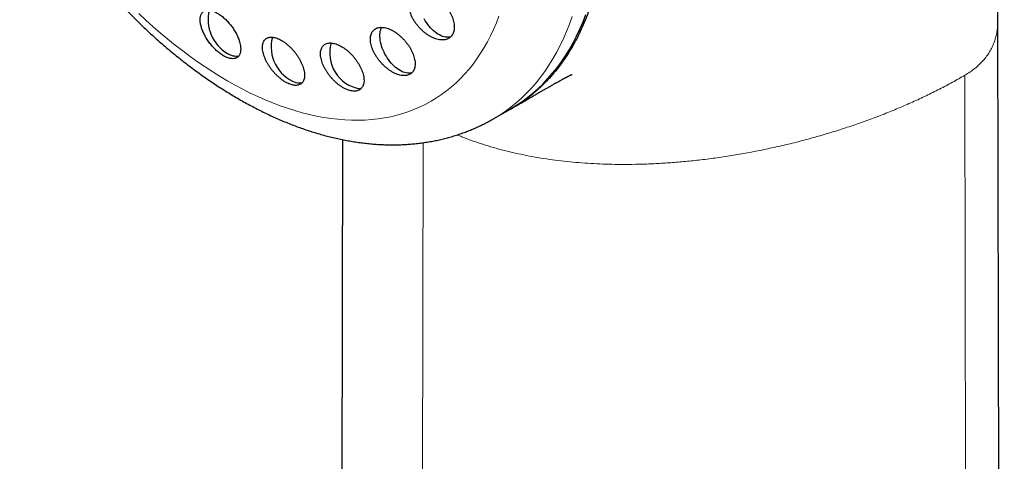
# Model space of a CAD drawing. Header units: millimetres. Extents: x 8 to 817, y 12 to 837.
# Tile 26 of 70: x 751 to 786, y 353 to 369. Entities that reach past the tile are written whole.
import ezdxf

# ---------------------------------------------------------------- set-up
doc = ezdxf.new("R2010")
doc.units = ezdxf.units.MM

msp = doc.modelspace()

# ---------------------------------------------------------------- linework, layer by layer
at = {"color": 7, "linetype": 'Continuous', "lineweight": 30}
for p, q in [((786.203, 260.301), (785.971, 368.824)), ((768.189, 365.401), (768.773, 365.739)), ((762.851, 364.66), (762.735, 310.092))]:
    msp.add_line(p, q, dxfattribs=at)
at = {"color": 252, "linetype": 'Continuous', "lineweight": 0}
for p, q in [((784.979, 258.137), (784.813, 366.936)), ((765.604, 308.185), (765.69, 364.552))]:
    msp.add_line(p, q, dxfattribs=at)
at = {"color": 252, "linetype": 'Continuous', "lineweight": 0, "flags": 128}
for points in [[(768.371, 369.015), (768.279, 368.78), (768.18, 368.552), (768.075, 368.33), (767.964, 368.116), (767.846, 367.908), (767.723, 367.708), (767.593, 367.515), (767.457, 367.33), (767.315, 367.152), (767.167, 366.982), (767.014, 366.82), (766.855, 366.666), (766.69, 366.52), (766.52, 366.382), (766.345, 366.252), (766.164, 366.131), (765.979, 366.018), (765.789, 365.914), (765.593, 365.818), (765.393, 365.731), (765.189, 365.653), (764.98, 365.583), (764.767, 365.523), (764.55, 365.471), (764.329, 365.428), (764.104, 365.394), (763.876, 365.369), (763.644, 365.353), (763.409, 365.346), (763.17, 365.347), (762.929, 365.358), (762.685, 365.378), (762.438, 365.407), (762.188, 365.445), (761.936, 365.491), (761.683, 365.547), (761.427, 365.611), (761.169, 365.684), (760.91, 365.766), (760.649, 365.857), (760.387, 365.956), (760.124, 366.064), (759.86, 366.18), (759.595, 366.305), (759.33, 366.438), (759.064, 366.579), (758.798, 366.729), (758.533, 366.886), (758.267, 367.052), (758.002, 367.225), (757.737, 367.406), (757.473, 367.594), (757.21, 367.79), (756.948, 367.994), (756.687, 368.204), (756.428, 368.421), (756.17, 368.646), (755.914, 368.877), (755.66, 369.114)], [(770.949, 369.009), (770.854, 368.741), (770.752, 368.479), (770.642, 368.225), (770.525, 367.978), (770.401, 367.739), (770.27, 367.508), (770.132, 367.285), (769.987, 367.07), (769.836, 366.863), (769.678, 366.665), (769.513, 366.476), (769.342, 366.295), (769.165, 366.123), (768.982, 365.961), (768.792, 365.807), (768.597, 365.663), (768.396, 365.528), (768.189, 365.402), (768.189, 365.401)]]:
    msp.add_lwpolyline(points, dxfattribs=at)
at = {"color": 7, "linetype": 'Continuous', "lineweight": 30, "flags": 128}
for points in [[(768.773, 365.739), (768.774, 365.739), (768.98, 365.865), (769.181, 366), (769.377, 366.144), (769.566, 366.298), (769.749, 366.461), (769.927, 366.632), (770.098, 366.813), (770.262, 367.002), (770.42, 367.2), (770.572, 367.407), (770.716, 367.622), (770.854, 367.845), (770.985, 368.076), (771.109, 368.315), (771.226, 368.562), (771.336, 368.816), (771.438, 369.078)], [(766.668, 368.288), (766.631, 368.28), (766.584, 368.274), (766.535, 368.274), (766.484, 368.279), (766.432, 368.29), (766.379, 368.306), (766.325, 368.328), (766.27, 368.355), (766.215, 368.386), (766.16, 368.423), (766.106, 368.464), (766.053, 368.509), (766.001, 368.559), (765.95, 368.612), (765.901, 368.669), (765.854, 368.728), (765.809, 368.791), (765.767, 368.856), (765.728, 368.923)], [(765.296, 367.019), (765.292, 367.018), (765.247, 367.009), (765.199, 367.006), (765.149, 367.007), (765.098, 367.015), (765.045, 367.028), (764.992, 367.046), (764.937, 367.069), (764.882, 367.098), (764.828, 367.131), (764.773, 367.17), (764.719, 367.212), (764.666, 367.259), (764.615, 367.31), (764.564, 367.365), (764.516, 367.423), (764.47, 367.484), (764.426, 367.547), (764.385, 367.613), (764.347, 367.68), (764.313, 367.749), (764.281, 367.82), (764.253, 367.89), (764.229, 367.961), (764.209, 368.031), (764.193, 368.101), (764.18, 368.17), (764.172, 368.237), (764.169, 368.303), (764.169, 368.366), (764.174, 368.426), (764.183, 368.483), (764.196, 368.537), (764.213, 368.587), (764.23, 368.624)], [(763.51, 366.468), (763.494, 366.464), (763.448, 366.457)]]:
    msp.add_lwpolyline(points, dxfattribs=at)
at = {"color": 7, "linetype": 'Continuous', "lineweight": 30}
for centre, radius, start, end in [((759.469, 368.888), 1.363, 165.5115, 240.296), ((761.669, 367.935), 1.34, 165.2036, 249.6534), ((763.673, 367.714), 1.277, 163.7138, 259.8521), ((759.109, 368.185), 0.575, 236.7447, 278.0634), ((761.331, 367.118), 0.458, 253.7142, 282.4374)]:
    msp.add_arc(centre, radius, start, end, dxfattribs=at)
for points, knots in [([(785.971, 368.818), (785.971, 368.854), (785.971, 368.922), (785.971, 369.015), (785.971, 369.093), (785.97, 369.156), (785.97, 369.203), (785.97, 369.234), (785.97, 369.257), (785.969, 369.277), (785.969, 369.3), (785.969, 369.327), (785.969, 369.366), (785.968, 369.419), (785.967, 369.484), (785.966, 369.566), (785.965, 369.659), (785.963, 369.759), (785.961, 369.847), (785.96, 369.922), (785.958, 369.99), (785.957, 370.06), (785.955, 370.139), (785.953, 370.227), (785.95, 370.318), (785.947, 370.408), (785.945, 370.492), (785.942, 370.576), (785.939, 370.659), (785.936, 370.737), (785.933, 370.806), (785.931, 370.858), (785.929, 370.901), (785.928, 370.941), (785.926, 370.991), (785.923, 371.05), (785.92, 371.114), (785.917, 371.179), (785.914, 371.248), (785.91, 371.32), (785.906, 371.39), (785.903, 371.452), (785.9, 371.503), (785.898, 371.547), (785.895, 371.595), (785.892, 371.654), (785.888, 371.727), (785.883, 371.804), (785.878, 371.878), (785.874, 371.949), (785.869, 372.023), (785.861, 372.136), (785.851, 372.283), (785.837, 372.458), (785.824, 372.624), (785.812, 372.77), (785.8, 372.905), (785.789, 373.033), (785.777, 373.162), (785.766, 373.277), (785.755, 373.38), (785.745, 373.48), (785.734, 373.589), (785.722, 373.697), (785.711, 373.798), (785.701, 373.885), (785.692, 373.965), (785.683, 374.04), (785.674, 374.116), (785.665, 374.19), (785.656, 374.261), (785.648, 374.324), (785.64, 374.387), (785.632, 374.451), (785.623, 374.517), (785.614, 374.581), (785.606, 374.641), (785.598, 374.7), (785.589, 374.762), (785.581, 374.825), (785.572, 374.886), (785.564, 374.94), (785.556, 374.995), (785.547, 375.058), (785.536, 375.132), (785.524, 375.207), (785.513, 375.277), (785.503, 375.345), (785.491, 375.418), (785.473, 375.529), (785.45, 375.672), (785.42, 375.846), (785.39, 376.016), (785.359, 376.187), (785.334, 376.319), (785.316, 376.417), (785.304, 376.476), (785.293, 376.534), (785.281, 376.594), (785.268, 376.661), (785.254, 376.728), (785.242, 376.787), (785.232, 376.836), (785.223, 376.882), (785.212, 376.933), (785.2, 376.989), (785.186, 377.057), (785.17, 377.128), (785.151, 377.217), (785.13, 377.312), (785.107, 377.412), (785.085, 377.51), (785.062, 377.608), (785.042, 377.694), (785.027, 377.759), (785.016, 377.802), (785.007, 377.84), (784.998, 377.878), (784.987, 377.92), (784.975, 377.969), (784.963, 378.02), (784.952, 378.065), (784.942, 378.103), (784.932, 378.144), (784.917, 378.2), (784.899, 378.269), (784.88, 378.342), (784.863, 378.407), (784.847, 378.469), (784.83, 378.53), (784.814, 378.591), (784.798, 378.649), (784.784, 378.703), (784.768, 378.758), (784.752, 378.817), (784.734, 378.881), (784.716, 378.943), (784.7, 378.999), (784.687, 379.045), (784.675, 379.086), (784.663, 379.127), (784.651, 379.169), (784.637, 379.216), (784.622, 379.265), (784.608, 379.315), (784.594, 379.36), (784.582, 379.398), (784.571, 379.437), (784.557, 379.48), (784.543, 379.529), (784.528, 379.576), (784.515, 379.616), (784.505, 379.65), (784.493, 379.688), (784.478, 379.734), (784.46, 379.791), (784.44, 379.855), (784.416, 379.929), (784.391, 380.004), (784.367, 380.078), (784.347, 380.136), (784.33, 380.188), (784.312, 380.24), (784.294, 380.296), (784.276, 380.346), (784.262, 380.387), (784.25, 380.421), (784.239, 380.454), (784.227, 380.488), (784.213, 380.53), (784.195, 380.58), (784.175, 380.636), (784.156, 380.689), (784.14, 380.735), (784.126, 380.774), (784.111, 380.813), (784.094, 380.861), (784.073, 380.919), (784.049, 380.984), (784.026, 381.044), (784.007, 381.094), (783.99, 381.139), (783.972, 381.189), (783.95, 381.246), (783.925, 381.312), (783.899, 381.377), (783.876, 381.437), (783.855, 381.49), (783.834, 381.545), (783.81, 381.604), (783.784, 381.669), (783.755, 381.74), (783.727, 381.808), (783.701, 381.872), (783.677, 381.93), (783.651, 381.994), (783.621, 382.064), (783.591, 382.136), (783.563, 382.203), (783.537, 382.263), (783.513, 382.318), (783.49, 382.371), (783.466, 382.427), (783.437, 382.493), (783.404, 382.567), (783.37, 382.643), (783.339, 382.712), (783.31, 382.775), (783.281, 382.839), (783.248, 382.912), (783.207, 382.999), (783.163, 383.093), (783.118, 383.189), (783.076, 383.276), (783.039, 383.354), (783.003, 383.429), (782.964, 383.508), (782.92, 383.598), (782.871, 383.696), (782.822, 383.793), (782.778, 383.88), (782.738, 383.958), (782.7, 384.031), (782.662, 384.104), (782.622, 384.18), (782.579, 384.262), (782.533, 384.347), (782.487, 384.433), (782.443, 384.513), (782.403, 384.587), (782.365, 384.656), (782.328, 384.722), (782.287, 384.796), (782.24, 384.88), (782.184, 384.979), (782.121, 385.088), (782.056, 385.201), (781.994, 385.306), (781.939, 385.399), (781.888, 385.484), (781.838, 385.567), (781.787, 385.651), (781.734, 385.737), (781.667, 385.845), (781.584, 385.977), (781.491, 386.124), (781.403, 386.26), (781.319, 386.389), (781.236, 386.513), (781.153, 386.637), (781.069, 386.761), (780.982, 386.888), (780.891, 387.018), (780.797, 387.15), (780.706, 387.278), (780.619, 387.397), (780.52, 387.532), (780.406, 387.685), (780.275, 387.858), (780.142, 388.03), (780.002, 388.208), (779.853, 388.394), (779.697, 388.584), (779.54, 388.772), (779.386, 388.953), (779.236, 389.126), (779.088, 389.294), (778.938, 389.46), (778.784, 389.628), (778.629, 389.794), (778.476, 389.954), (778.326, 390.109), (778.18, 390.257), (778.033, 390.403), (777.882, 390.55), (777.725, 390.701), (777.513, 390.901), (777.245, 391.147), (776.92, 391.433), (776.59, 391.714), (776.262, 391.982), (775.958, 392.221), (775.678, 392.434), (775.417, 392.626), (775.154, 392.815), (774.889, 392.998), (774.656, 393.154), (774.451, 393.289), (774.271, 393.404), (774.085, 393.52), (773.897, 393.636), (773.709, 393.748), (773.526, 393.854), (773.35, 393.955), (773.189, 394.044), (773.04, 394.126), (772.902, 394.2), (772.764, 394.272), (772.628, 394.343), (772.487, 394.414), (772.339, 394.488), (772.182, 394.565), (772.01, 394.647), (771.832, 394.73), (771.652, 394.811), (771.479, 394.888), (771.308, 394.961), (771.137, 395.033), (770.982, 395.096), (770.839, 395.153), (770.707, 395.205), (770.57, 395.258), (770.435, 395.309), (770.307, 395.355), (770.188, 395.398), (770.077, 395.437), (769.971, 395.474), (769.871, 395.508), (769.769, 395.542), (769.66, 395.578), (769.542, 395.616), (769.418, 395.655), (769.296, 395.692), (769.18, 395.727), (769.07, 395.759), (768.963, 395.79), (768.857, 395.82), (768.748, 395.85), (768.632, 395.881), (768.508, 395.913), (768.381, 395.945), (768.262, 395.975), (768.152, 396.002), (768.049, 396.026), (767.949, 396.049), (767.846, 396.072), (767.731, 396.097), (767.611, 396.122), (767.493, 396.146), (767.387, 396.167), (767.291, 396.186), (767.2, 396.203), (767.109, 396.22), (767.011, 396.237), (766.908, 396.255), (766.804, 396.272), (766.705, 396.288), (766.614, 396.302), (766.531, 396.315), (766.453, 396.326), (766.373, 396.338), (766.286, 396.35), (766.181, 396.364), (766.063, 396.379), (765.945, 396.393), (765.839, 396.405), (765.739, 396.416), (765.64, 396.427), (765.537, 396.437), (765.433, 396.447), (765.331, 396.456), (765.239, 396.463), (765.155, 396.47), (765.073, 396.476), (764.987, 396.482), (764.893, 396.488), (764.796, 396.494), (764.703, 396.499), (764.62, 396.503), (764.544, 396.507), (764.473, 396.51), (764.399, 396.513), (764.32, 396.516), (764.235, 396.518), (764.151, 396.521), (764.076, 396.522), (764.011, 396.523), (763.952, 396.524), (763.893, 396.525), (763.83, 396.526), (763.758, 396.526), (763.68, 396.526), (763.603, 396.526), (763.531, 396.526), (763.465, 396.525), (763.402, 396.525), (763.338, 396.524), (763.265, 396.522), (763.183, 396.52), (763.099, 396.518), (763.024, 396.516), (762.958, 396.513), (762.9, 396.511), (762.842, 396.509), (762.778, 396.506), (762.706, 396.503), (762.628, 396.499), (762.554, 396.495), (762.487, 396.491), (762.427, 396.487), (762.37, 396.483), (762.31, 396.479), (762.235, 396.474), (762.15, 396.467), (762.062, 396.461), (761.986, 396.454), (761.922, 396.448), (761.862, 396.443), (761.8, 396.437), (761.728, 396.43), (761.652, 396.423), (761.582, 396.415), (761.522, 396.409), (761.468, 396.403), (761.412, 396.397), (761.348, 396.389), (761.276, 396.381), (761.201, 396.371), (761.13, 396.362), (761.067, 396.354), (761.013, 396.347), (760.962, 396.34), (760.906, 396.332), (760.841, 396.323), (760.771, 396.313), (760.706, 396.303), (760.652, 396.295), (760.604, 396.287), (760.552, 396.279), (760.491, 396.27), (760.423, 396.258), (760.352, 396.247), (760.281, 396.234), (760.213, 396.223), (760.141, 396.21), (760.063, 396.196), (759.978, 396.18), (759.899, 396.165), (759.832, 396.152), (759.776, 396.141), (759.721, 396.13), (759.659, 396.118), (759.591, 396.104), (759.522, 396.089), (759.459, 396.076), (759.403, 396.064), (759.348, 396.052), (759.289, 396.039), (759.223, 396.024), (759.155, 396.008), (759.091, 395.994), (759.007, 395.974), (758.891, 395.946), (758.756, 395.913), (758.624, 395.879), (758.489, 395.844), (758.338, 395.804), (758.185, 395.761), (758.07, 395.729), (757.987, 395.705), (757.928, 395.688), (757.875, 395.672), (757.83, 395.659), (757.791, 395.647), (757.753, 395.635), (757.71, 395.622), (757.659, 395.607), (757.6, 395.589), (757.541, 395.57), (757.491, 395.555), (757.448, 395.541), (757.404, 395.527), (757.356, 395.511), (757.304, 395.494), (757.249, 395.476), (757.194, 395.458), (757.142, 395.441), (757.093, 395.424), (757.037, 395.405), (756.974, 395.384), (756.911, 395.362), (756.857, 395.343), (756.807, 395.326), (756.753, 395.307), (756.687, 395.283), (756.614, 395.257), (756.543, 395.231), (756.483, 395.208), (756.43, 395.189), (756.377, 395.169), (756.32, 395.148), (756.268, 395.128), (756.223, 395.11), (756.182, 395.095), (756.14, 395.078), (756.092, 395.06), (756.037, 395.038), (755.977, 395.015), (755.922, 394.992), (755.855, 394.966), (755.767, 394.93), (755.666, 394.888), (755.567, 394.847), (755.466, 394.804), (755.348, 394.754), (755.233, 394.704), (755.127, 394.657), (755.031, 394.614), (754.934, 394.57), (754.844, 394.529), (754.752, 394.486), (754.662, 394.444), (754.571, 394.401), (754.48, 394.357), (754.396, 394.317), (754.321, 394.28), (754.255, 394.248), (754.184, 394.212), (754.114, 394.177), (754.051, 394.146), (753.992, 394.116), (753.93, 394.084), (753.86, 394.048), (753.785, 394.009), (753.717, 393.973), (753.662, 393.945), (753.614, 393.919), (753.561, 393.891), (753.503, 393.86), (753.449, 393.83), (753.4, 393.804), (753.349, 393.776), (753.288, 393.743), (753.223, 393.707), (753.157, 393.67), (753.104, 393.64), (753.059, 393.615), (753.019, 393.593), (752.97, 393.565), (752.911, 393.531), (752.868, 393.506), (752.845, 393.493)], [0, 0, 0, 0, 0.002298, 0.004272, 0.005922, 0.007249, 0.008254, 0.008887, 0.009272, 0.009665, 0.010152, 0.010732, 0.011406, 0.012653, 0.014104, 0.015532, 0.017897, 0.020026, 0.021927, 0.023463, 0.024852, 0.026287, 0.027961, 0.029874, 0.031984, 0.033805, 0.035618, 0.037424, 0.039223, 0.04098, 0.042472, 0.04366, 0.044384, 0.045197, 0.046279, 0.047613, 0.049013, 0.050432, 0.051868, 0.053489, 0.055081, 0.056438, 0.057541, 0.058389, 0.05932, 0.060637, 0.062246, 0.064088, 0.065658, 0.067112, 0.068722, 0.070491, 0.074579, 0.078374, 0.081987, 0.085458, 0.088012, 0.090926, 0.09391, 0.096537, 0.098545, 0.100761, 0.103181, 0.105783, 0.107974, 0.109903, 0.111598, 0.113268, 0.114956, 0.116655, 0.11823, 0.119662, 0.120908, 0.122386, 0.123948, 0.125375, 0.126667, 0.127974, 0.129332, 0.130809, 0.132211, 0.133406, 0.134426, 0.135902, 0.137671, 0.139407, 0.140939, 0.142357, 0.143993, 0.145827, 0.149828, 0.153629, 0.157591, 0.161293, 0.165126, 0.166539, 0.167887, 0.169148, 0.170433, 0.171956, 0.173692, 0.174934, 0.175979, 0.176954, 0.178086, 0.179377, 0.18075, 0.182684, 0.184236, 0.186751, 0.189073, 0.191017, 0.193392, 0.195709, 0.196799, 0.197781, 0.198646, 0.1994, 0.200305, 0.201493, 0.202734, 0.203743, 0.204509, 0.205357, 0.206469, 0.208327, 0.21002, 0.211405, 0.212726, 0.21416, 0.215586, 0.216838, 0.218045, 0.219241, 0.220538, 0.222073, 0.223503, 0.224771, 0.225806, 0.226657, 0.227554, 0.228524, 0.229538, 0.230671, 0.231869, 0.232883, 0.233685, 0.234477, 0.235463, 0.236636, 0.237736, 0.238637, 0.239345, 0.240051, 0.241168, 0.242453, 0.243898, 0.245484, 0.247408, 0.249012, 0.250411, 0.251328, 0.252524, 0.253907, 0.25507, 0.255939, 0.256658, 0.257381, 0.258111, 0.259004, 0.260147, 0.261492, 0.262765, 0.263724, 0.264563, 0.265417, 0.266366, 0.267739, 0.269368, 0.270732, 0.271766, 0.272742, 0.273762, 0.275062, 0.276617, 0.278187, 0.27946, 0.280615, 0.281751, 0.283085, 0.284589, 0.286172, 0.287839, 0.289183, 0.290431, 0.291775, 0.293477, 0.295104, 0.296612, 0.297968, 0.299158, 0.300305, 0.301502, 0.302936, 0.304698, 0.306449, 0.308044, 0.309376, 0.310654, 0.312347, 0.314237, 0.31649, 0.318703, 0.320646, 0.32232, 0.323978, 0.32563, 0.327641, 0.329993, 0.332255, 0.334162, 0.33586, 0.337503, 0.33914, 0.340808, 0.342639, 0.344648, 0.346621, 0.348461, 0.350117, 0.351622, 0.353155, 0.354669, 0.356674, 0.358873, 0.361472, 0.364146, 0.366641, 0.368691, 0.370578, 0.372524, 0.374447, 0.376368, 0.378465, 0.382018, 0.385539, 0.388733, 0.391619, 0.394561, 0.397497, 0.400412, 0.403327, 0.406506, 0.40972, 0.412792, 0.41564, 0.41832, 0.422528, 0.42675, 0.430892, 0.435153, 0.439876, 0.444609, 0.449322, 0.453993, 0.458261, 0.462456, 0.466772, 0.471093, 0.475421, 0.479753, 0.483729, 0.487708, 0.491554, 0.495484, 0.499674, 0.503876, 0.512035, 0.520188, 0.528338, 0.536418, 0.544013, 0.550088, 0.556152, 0.562205, 0.568244, 0.574154, 0.577917, 0.581984, 0.586086, 0.590199, 0.594323, 0.598315, 0.601975, 0.605656, 0.608567, 0.611475, 0.61438, 0.61723, 0.620044, 0.623169, 0.62646, 0.629765, 0.633737, 0.637382, 0.640778, 0.644235, 0.647684, 0.651077, 0.653544, 0.656217, 0.658973, 0.661698, 0.664217, 0.666496, 0.668746, 0.670744, 0.672705, 0.674621, 0.676678, 0.679068, 0.681521, 0.683903, 0.686148, 0.68821, 0.690256, 0.692308, 0.69434, 0.696511, 0.698985, 0.701438, 0.703762, 0.705806, 0.707709, 0.709613, 0.711506, 0.713605, 0.716091, 0.718313, 0.720314, 0.722072, 0.723757, 0.725444, 0.727209, 0.729284, 0.731216, 0.733098, 0.73482, 0.736307, 0.73777, 0.739229, 0.740759, 0.742626, 0.74512, 0.747348, 0.74925, 0.751037, 0.752933, 0.754744, 0.756785, 0.758727, 0.760431, 0.761915, 0.763381, 0.765003, 0.766708, 0.768617, 0.770363, 0.771888, 0.773241, 0.774567, 0.775834, 0.777322, 0.778947, 0.7806, 0.781954, 0.783097, 0.784207, 0.785256, 0.786373, 0.7877, 0.789247, 0.790697, 0.791982, 0.793223, 0.794346, 0.795469, 0.796792, 0.798406, 0.799993, 0.801455, 0.802614, 0.803642, 0.804661, 0.805802, 0.807211, 0.80869, 0.810095, 0.811354, 0.812422, 0.813433, 0.814474, 0.815783, 0.817604, 0.819233, 0.820633, 0.82184, 0.822843, 0.823939, 0.825289, 0.826854, 0.828183, 0.829229, 0.830199, 0.831163, 0.832368, 0.833762, 0.83519, 0.83658, 0.837733, 0.838724, 0.83961, 0.840593, 0.841841, 0.843292, 0.844519, 0.845462, 0.846318, 0.847245, 0.848352, 0.849737, 0.851118, 0.85235, 0.85372, 0.854946, 0.856421, 0.858088, 0.859771, 0.860919, 0.861871, 0.862898, 0.864072, 0.865367, 0.866761, 0.867988, 0.868963, 0.86996, 0.871087, 0.872332, 0.873715, 0.874977, 0.875965, 0.8785, 0.881599, 0.883729, 0.886042, 0.889375, 0.892438, 0.894864, 0.896024, 0.897249, 0.898269, 0.899089, 0.899841, 0.900558, 0.901316, 0.902305, 0.903536, 0.904753, 0.905706, 0.906458, 0.907294, 0.908247, 0.909267, 0.910319, 0.911492, 0.9125, 0.913346, 0.914393, 0.915752, 0.917069, 0.918092, 0.918923, 0.920022, 0.921264, 0.922808, 0.924353, 0.925498, 0.926363, 0.927457, 0.928674, 0.929718, 0.93057, 0.931357, 0.932158, 0.933085, 0.93419, 0.935476, 0.936629, 0.937504, 0.939472, 0.941931, 0.943558, 0.945449, 0.948029, 0.95068, 0.952409, 0.954469, 0.956566, 0.958299, 0.959952, 0.962214, 0.963821, 0.965577, 0.967804, 0.968987, 0.970223, 0.971895, 0.973386, 0.974599, 0.975806, 0.977028, 0.978498, 0.980206, 0.981703, 0.982788, 0.983604, 0.984763, 0.986129, 0.987257, 0.988183, 0.989224, 0.990474, 0.992016, 0.993351, 0.994705, 0.995376, 0.996207, 0.997255, 0.998519, 1, 1, 1, 1]), ([(771.763, 376.754), (771.795, 376.595), (771.858, 376.279), (771.938, 375.81), (772.006, 375.345), (772.061, 374.886), (772.105, 374.432), (772.135, 373.982), (772.154, 373.538), (772.16, 373.101), (772.154, 372.672), (772.135, 372.25), (772.104, 371.838), (772.061, 371.433), (772.005, 371.037), (771.937, 370.65), (771.857, 370.273), (771.764, 369.906), (771.66, 369.551), (771.544, 369.207), (771.417, 368.874), (771.277, 368.553), (771.126, 368.243), (770.963, 367.946), (770.79, 367.662), (770.606, 367.392), (770.412, 367.135), (770.206, 366.892), (769.991, 366.662), (769.764, 366.447), (769.528, 366.245), (769.283, 366.059), (769.031, 365.888), (768.857, 365.787), (768.77, 365.738)], [0, 0, 0, 0, 0.03136, 0.062632, 0.093851, 0.125052, 0.156269, 0.187536, 0.218888, 0.250251, 0.281526, 0.312747, 0.343947, 0.375163, 0.406427, 0.437775, 0.469139, 0.500414, 0.531634, 0.562835, 0.59405, 0.625314, 0.656662, 0.688026, 0.719301, 0.750522, 0.781722, 0.812938, 0.844202, 0.87555, 0.906913, 0.938188, 0.969409, 1, 1, 1, 1]), ([(751.457, 374.217), (751.508, 374.129), (751.579, 374.007), (751.686, 373.827), (751.779, 373.674), (751.89, 373.493), (752.009, 373.304), (752.135, 373.106), (752.267, 372.904), (752.404, 372.697), (752.546, 372.488), (752.692, 372.278), (752.842, 372.067), (752.995, 371.855), (753.152, 371.644), (753.312, 371.433), (753.474, 371.223), (753.639, 371.014), (753.807, 370.806), (753.977, 370.6), (754.15, 370.396), (754.325, 370.193), (754.503, 369.993), (754.682, 369.794), (754.864, 369.598), (755.047, 369.405), (755.233, 369.213), (755.42, 369.025), (755.61, 368.839), (755.8, 368.656), (755.993, 368.476), (756.187, 368.299), (756.383, 368.125), (756.58, 367.954), (756.779, 367.787), (756.979, 367.623), (757.181, 367.462), (757.383, 367.305), (757.587, 367.151), (757.792, 367.001), (757.998, 366.854), (758.205, 366.711), (758.413, 366.573), (758.622, 366.438), (758.832, 366.307), (759.043, 366.18), (759.254, 366.057), (759.466, 365.938), (759.679, 365.824), (759.892, 365.713), (760.105, 365.607), (760.319, 365.506), (760.534, 365.409), (760.748, 365.316), (760.963, 365.229), (761.177, 365.145), (761.392, 365.067), (761.607, 364.993), (761.821, 364.924), (762.035, 364.86), (762.249, 364.8), (762.462, 364.746), (762.675, 364.697), (762.887, 364.652), (763.099, 364.613), (763.309, 364.578), (763.519, 364.549), (763.728, 364.524), (763.936, 364.505), (764.142, 364.491), (764.348, 364.481), (764.551, 364.477), (764.754, 364.478), (764.955, 364.484), (765.155, 364.495), (765.352, 364.511), (765.549, 364.532), (765.743, 364.558), (765.936, 364.589), (766.127, 364.625), (766.315, 364.666), (766.502, 364.712), (766.687, 364.763), (766.87, 364.818), (767.05, 364.879), (767.229, 364.944), (767.405, 365.014), (767.579, 365.089), (767.75, 365.169), (767.919, 365.253), (768.065, 365.331), (768.154, 365.382), (768.188, 365.402)], [0, 0, 0, 0, 0.012435, 0.017421, 0.025707, 0.034306, 0.043531, 0.05316, 0.063106, 0.073299, 0.083687, 0.094234, 0.104913, 0.115701, 0.126582, 0.137542, 0.148572, 0.159663, 0.170807, 0.181998, 0.193232, 0.204505, 0.215813, 0.227154, 0.238524, 0.249921, 0.261344, 0.27279, 0.284259, 0.295749, 0.307259, 0.318788, 0.330335, 0.341899, 0.35348, 0.365076, 0.376687, 0.388312, 0.39995, 0.411602, 0.423265, 0.43494, 0.446626, 0.458321, 0.470026, 0.481739, 0.493458, 0.505184, 0.516915, 0.528649, 0.540385, 0.552122, 0.563857, 0.575589, 0.587317, 0.599037, 0.610749, 0.62245, 0.634137, 0.645809, 0.657464, 0.669098, 0.68071, 0.692296, 0.703856, 0.715387, 0.726887, 0.738354, 0.749787, 0.761184, 0.772544, 0.783867, 0.795152, 0.806399, 0.817608, 0.82878, 0.839916, 0.851016, 0.862083, 0.873117, 0.884122, 0.8951, 0.906053, 0.916985, 0.927898, 0.938795, 0.949681, 0.960559, 0.971432, 0.982305, 0.993181, 1, 1, 1, 1]), ([(765.934, 369.825), (765.905, 369.837), (765.845, 369.862), (765.757, 369.886), (765.672, 369.9), (765.59, 369.902), (765.514, 369.894), (765.444, 369.876), (765.381, 369.846), (765.326, 369.807), (765.279, 369.758), (765.241, 369.7), (765.213, 369.634), (765.194, 369.561), (765.185, 369.481), (765.186, 369.396), (765.196, 369.307), (765.217, 369.215), (765.247, 369.12), (765.286, 369.024), (765.335, 368.928), (765.391, 368.833), (765.455, 368.74), (765.527, 368.651), (765.604, 368.567), (765.686, 368.488), (765.773, 368.417), (765.862, 368.353), (765.953, 368.298), (766.045, 368.253), (766.136, 368.218), (766.225, 368.193), (766.311, 368.18), (766.392, 368.178), (766.469, 368.187), (766.538, 368.206), (766.601, 368.236), (766.656, 368.276), (766.702, 368.326), (766.739, 368.385), (766.767, 368.451), (766.785, 368.524), (766.794, 368.604), (766.792, 368.689), (766.781, 368.779), (766.76, 368.872), (766.729, 368.967), (766.689, 369.063), (766.64, 369.159), (766.583, 369.254), (766.518, 369.346), (766.447, 369.435), (766.369, 369.519), (766.286, 369.597), (766.2, 369.668), (766.111, 369.73), (766.022, 369.784), (765.964, 369.811), (765.934, 369.825)], [0, 0, 0, 0, 0.017882, 0.03582, 0.053701, 0.07159, 0.089537, 0.107426, 0.125166, 0.142963, 0.160702, 0.178299, 0.195953, 0.21355, 0.231127, 0.24876, 0.266338, 0.284026, 0.301769, 0.319457, 0.337338, 0.355274, 0.373155, 0.39123, 0.409362, 0.427437, 0.445624, 0.463868, 0.482054, 0.500217, 0.518439, 0.536601, 0.554613, 0.572683, 0.590695, 0.608497, 0.626358, 0.64416, 0.661789, 0.679475, 0.697104, 0.714671, 0.732294, 0.749862, 0.767503, 0.785199, 0.80284, 0.820657, 0.838529, 0.856347, 0.874368, 0.892446, 0.910467, 0.928633, 0.946856, 0.965022, 0.982511, 1, 1, 1, 1]), ([(758.431, 369.127), (758.407, 369.141), (758.358, 369.167), (758.282, 369.199), (758.209, 369.22), (758.141, 369.231), (758.077, 369.232), (758.023, 369.222), (757.977, 369.204), (757.943, 369.184), (757.912, 369.157), (757.885, 369.125), (757.863, 369.088), (757.846, 369.045), (757.834, 368.998), (757.826, 368.946), (757.824, 368.89), (757.827, 368.83), (757.835, 368.767), (757.848, 368.701), (757.866, 368.632), (757.889, 368.562), (757.917, 368.489), (757.949, 368.416), (757.986, 368.343), (758.027, 368.27), (758.071, 368.198), (758.119, 368.127), (758.17, 368.058), (758.223, 367.992), (758.279, 367.927), (758.337, 367.867), (758.396, 367.81), (758.455, 367.758), (758.515, 367.71), (758.58, 367.663), (758.65, 367.619), (758.728, 367.578), (758.804, 367.547), (758.876, 367.527), (758.944, 367.516), (759.004, 367.517), (759.054, 367.526), (759.094, 367.539), (759.13, 367.559), (759.162, 367.584), (759.189, 367.615), (759.212, 367.651), (759.231, 367.692), (759.244, 367.738), (759.253, 367.789), (759.257, 367.844), (759.255, 367.903), (759.247, 367.976), (759.23, 368.064), (759.202, 368.157), (759.171, 368.242), (759.139, 368.316), (759.103, 368.39), (759.063, 368.462), (759.02, 368.533), (758.974, 368.604), (758.924, 368.673), (758.871, 368.741), (758.815, 368.805), (758.758, 368.867), (758.7, 368.924), (758.64, 368.978), (758.575, 369.031), (758.505, 369.083), (758.456, 369.112), (758.431, 369.127)], [0, 0, 0, 0, 0.016323, 0.032827, 0.052903, 0.069225, 0.085725, 0.105793, 0.118933, 0.132227, 0.14552, 0.15897, 0.172237, 0.185596, 0.19906, 0.212739, 0.22618, 0.23962, 0.25325, 0.267077, 0.280589, 0.2941, 0.307806, 0.321712, 0.335192, 0.348673, 0.362349, 0.376229, 0.389542, 0.40295, 0.416505, 0.430264, 0.443438, 0.456754, 0.47007, 0.483667, 0.499987, 0.516489, 0.536563, 0.552835, 0.569285, 0.589317, 0.602428, 0.615684, 0.628939, 0.642344, 0.655568, 0.668929, 0.682291, 0.695921, 0.709324, 0.722727, 0.736319, 0.750105, 0.770283, 0.790784, 0.804676, 0.818793, 0.832398, 0.845836, 0.859273, 0.872629, 0.886081, 0.89968, 0.913482, 0.926704, 0.940068, 0.953432, 0.967077, 0.983447, 1, 1, 1, 1]), ([(764.545, 368.544), (764.516, 368.557), (764.458, 368.582), (764.373, 368.607), (764.29, 368.622), (764.212, 368.627), (764.14, 368.621), (764.073, 368.604), (764.013, 368.577), (763.961, 368.54), (763.917, 368.494), (763.882, 368.439), (763.856, 368.375), (763.839, 368.304), (763.833, 368.227), (763.836, 368.144), (763.848, 368.056), (763.87, 367.964), (763.902, 367.87), (763.943, 367.775), (763.992, 367.679), (764.05, 367.583), (764.115, 367.491), (764.187, 367.401), (764.265, 367.316), (764.347, 367.237), (764.433, 367.165), (764.521, 367.1), (764.611, 367.044), (764.701, 366.998), (764.789, 366.962), (764.876, 366.936), (764.958, 366.921), (765.037, 366.917), (765.11, 366.924), (765.176, 366.941), (765.235, 366.969), (765.287, 367.007), (765.33, 367.054), (765.365, 367.11), (765.39, 367.173), (765.406, 367.245), (765.412, 367.323), (765.409, 367.406), (765.395, 367.494), (765.372, 367.586), (765.34, 367.68), (765.298, 367.776), (765.248, 367.872), (765.19, 367.967), (765.125, 368.059), (765.052, 368.149), (764.975, 368.233), (764.892, 368.312), (764.806, 368.384), (764.719, 368.447), (764.631, 368.501), (764.574, 368.53), (764.545, 368.544)], [0, 0, 0, 0, 0.01773, 0.035516, 0.053246, 0.070982, 0.088776, 0.106511, 0.124132, 0.141809, 0.15943, 0.177, 0.194625, 0.212195, 0.229847, 0.247554, 0.265207, 0.283039, 0.300926, 0.318759, 0.336792, 0.354883, 0.372917, 0.391089, 0.409318, 0.427489, 0.44567, 0.46391, 0.48209, 0.500146, 0.518261, 0.536316, 0.554168, 0.572078, 0.58993, 0.607592, 0.625311, 0.642973, 0.660542, 0.678168, 0.695738, 0.71335, 0.731017, 0.74863, 0.766399, 0.784225, 0.801995, 0.81997, 0.838002, 0.855978, 0.874119, 0.892318, 0.910459, 0.928653, 0.946905, 0.965097, 0.982549, 1, 1, 1, 1]), ([(760.661, 368.183), (760.634, 368.196), (760.58, 368.224), (760.501, 368.252), (760.425, 368.271), (760.354, 368.28), (760.288, 368.278), (760.227, 368.265), (760.174, 368.242), (760.128, 368.209), (760.089, 368.167), (760.059, 368.115), (760.038, 368.054), (760.025, 367.986), (760.022, 367.911), (760.028, 367.829), (760.044, 367.742), (760.069, 367.65), (760.103, 367.556), (760.145, 367.459), (760.196, 367.363), (760.254, 367.266), (760.318, 367.172), (760.389, 367.081), (760.464, 366.995), (760.543, 366.914), (760.625, 366.841), (760.709, 366.775), (760.793, 366.717), (760.876, 366.668), (760.958, 366.63), (761.037, 366.601), (761.113, 366.583), (761.184, 366.575), (761.25, 366.578), (761.309, 366.591), (761.362, 366.614), (761.408, 366.648), (761.446, 366.691), (761.476, 366.743), (761.496, 366.804), (761.508, 366.873), (761.511, 366.949), (761.504, 367.031), (761.488, 367.119), (761.462, 367.21), (761.428, 367.305), (761.385, 367.401), (761.334, 367.498), (761.275, 367.595), (761.21, 367.688), (761.139, 367.779), (761.064, 367.865), (760.984, 367.945), (760.902, 368.019), (760.82, 368.083), (760.739, 368.139), (760.687, 368.168), (760.661, 368.183)], [0, 0, 0, 0, 0.017579, 0.035214, 0.052792, 0.070371, 0.088005, 0.105584, 0.123183, 0.140839, 0.158439, 0.176183, 0.193982, 0.211727, 0.229673, 0.247677, 0.265624, 0.283747, 0.301927, 0.32005, 0.338245, 0.356498, 0.374692, 0.392818, 0.411003, 0.429128, 0.447075, 0.465081, 0.483027, 0.500766, 0.518562, 0.536301, 0.553896, 0.571547, 0.589143, 0.606719, 0.624351, 0.641928, 0.659616, 0.67736, 0.69505, 0.712933, 0.730872, 0.748756, 0.766834, 0.784969, 0.803047, 0.821234, 0.83948, 0.857667, 0.875828, 0.894047, 0.912208, 0.930217, 0.948284, 0.966292, 0.983146, 1, 1, 1, 1]), ([(762.746, 367.984), (762.718, 367.997), (762.662, 368.023), (762.58, 368.05), (762.501, 368.067), (762.426, 368.074), (762.357, 368.07), (762.293, 368.055), (762.237, 368.03), (762.188, 367.996), (762.147, 367.951), (762.114, 367.898), (762.091, 367.837), (762.076, 367.767), (762.072, 367.691), (762.076, 367.609), (762.091, 367.522), (762.114, 367.431), (762.147, 367.337), (762.189, 367.241), (762.24, 367.145), (762.298, 367.049), (762.363, 366.956), (762.435, 366.866), (762.512, 366.78), (762.593, 366.7), (762.677, 366.627), (762.764, 366.562), (762.851, 366.505), (762.938, 366.458), (763.023, 366.42), (763.106, 366.393), (763.185, 366.377), (763.26, 366.371), (763.329, 366.375), (763.392, 366.39), (763.448, 366.416), (763.497, 366.451), (763.537, 366.496), (763.569, 366.55), (763.592, 366.612), (763.606, 366.681), (763.61, 366.758), (763.605, 366.84), (763.59, 366.928), (763.565, 367.019), (763.532, 367.113), (763.489, 367.209), (763.438, 367.306), (763.38, 367.401), (763.314, 367.494), (763.242, 367.584), (763.165, 367.669), (763.084, 367.749), (762.999, 367.822), (762.914, 367.885), (762.829, 367.94), (762.774, 367.969), (762.746, 367.984)], [0, 0, 0, 0, 0.0176197, 0.035295, 0.052914, 0.0705367, 0.0882159, 0.1058386, 0.1234078, 0.141033, 0.1586028, 0.1762253, 0.1939033, 0.2115266, 0.2293123, 0.2471538, 0.2649404, 0.2829309, 0.3009781, 0.3189692, 0.337119, 0.3553263, 0.3734759, 0.3916676, 0.4099175, 0.4281084, 0.4462028, 0.4643557, 0.482449, 0.5003499, 0.5183087, 0.5362087, 0.5539079, 0.5716642, 0.5893631, 0.6069421, 0.6245774, 0.6421568, 0.6597474, 0.6773936, 0.694985, 0.7127115, 0.7304937, 0.7482211, 0.76615, 0.7841351, 0.8020646, 0.8201762, 0.838345, 0.8564566, 0.8746505, 0.8929026, 0.9110959, 0.9292329, 0.9474284, 0.9655643, 0.9827823, 1, 1, 1, 1]), ([(768.844, 365.779), (768.929, 365.829), (769.1, 365.928), (769.346, 366.071), (769.528, 366.176), (769.646, 366.244), (769.701, 366.276), (769.744, 366.301), (769.778, 366.321), (769.81, 366.339), (769.848, 366.361), (769.895, 366.388), (769.96, 366.425), (770.038, 366.47), (770.121, 366.517), (770.198, 366.56), (770.262, 366.597), (770.314, 366.626), (770.355, 366.649), (770.395, 366.671), (770.436, 366.694), (770.479, 366.718), (770.522, 366.742), (770.561, 366.763), (770.591, 366.779), (770.614, 366.792), (770.636, 366.804), (770.659, 366.816), (770.685, 366.83), (770.707, 366.842), (770.725, 366.851), (770.737, 366.858), (770.747, 366.863), (770.759, 366.869), (770.771, 366.876), (770.784, 366.882), (770.795, 366.888), (770.806, 366.894), (770.818, 366.9), (770.835, 366.909), (770.856, 366.919), (770.876, 366.929), (770.893, 366.938), (770.909, 366.946), (770.925, 366.954), (770.939, 366.96), (770.947, 366.964), (770.948, 366.965), (770.948, 366.965)], [0, 0, 0, 0, 0.072419, 0.145448, 0.219945, 0.241056, 0.258688, 0.272751, 0.283246, 0.292689, 0.305692, 0.322355, 0.342679, 0.375295, 0.406599, 0.436365, 0.464458, 0.484055, 0.501094, 0.518341, 0.537463, 0.558125, 0.580177, 0.600936, 0.617772, 0.62819, 0.640358, 0.654395, 0.670531, 0.687582, 0.697794, 0.705337, 0.711835, 0.72026, 0.730471, 0.739985, 0.749367, 0.757916, 0.768353, 0.780788, 0.80511, 0.827947, 0.848869, 0.867301, 0.899373, 0.931828, 0.966222, 1, 1, 1, 1])]:
    msp.add_open_spline(points, degree=3, knots=knots, dxfattribs=at)
at = {"color": 252, "linetype": 'Continuous', "lineweight": 0}
for points, knots in [([(785.969, 368.818), (785.97, 368.801), (785.972, 368.726), (785.962, 368.594), (785.939, 368.422), (785.9, 368.252), (785.846, 368.084), (785.776, 367.919), (785.689, 367.757), (785.583, 367.601), (785.461, 367.451), (785.323, 367.309), (785.169, 367.176), (785.001, 367.05), (784.876, 366.974), (784.813, 366.936)], [0, 0, 0, 0, 0.024879, 0.109164, 0.193332, 0.277203, 0.360642, 0.443567, 0.52596, 0.607784, 0.688676, 0.768196, 0.846134, 0.923122, 1, 1, 1, 1]), ([(784.813, 366.936), (784.668, 366.852), (784.376, 366.685), (783.92, 366.444), (783.449, 366.21), (782.964, 365.985), (782.468, 365.769), (781.963, 365.564), (781.45, 365.368), (780.927, 365.183), (780.392, 365.006), (779.844, 364.838), (779.286, 364.68), (778.721, 364.534), (778.15, 364.4), (777.577, 364.278), (777.004, 364.169), (776.432, 364.074), (775.857, 363.991), (775.299, 363.924), (774.758, 363.871), (774.235, 363.831), (773.714, 363.803), (773.194, 363.788), (772.705, 363.784), (772.248, 363.792), (771.822, 363.808), (771.399, 363.833), (770.979, 363.867), (770.564, 363.911), (770.152, 363.964), (769.745, 364.028), (769.343, 364.101), (768.947, 364.184), (768.556, 364.278), (768.172, 364.382), (767.794, 364.497), (767.423, 364.623), (767.124, 364.734), (766.953, 364.806), (766.898, 364.829)], [0, 0, 0, 0, 0.031093, 0.062336, 0.093703, 0.125167, 0.156702, 0.187717, 0.218749, 0.24977, 0.280757, 0.312245, 0.343646, 0.374934, 0.406089, 0.437087, 0.467363, 0.497455, 0.527352, 0.557042, 0.58385, 0.61048, 0.636934, 0.663216, 0.689334, 0.710982, 0.732532, 0.753996, 0.775386, 0.796718, 0.81801, 0.83928, 0.860553, 0.881852, 0.903206, 0.924643, 0.946197, 0.967901, 0.989793, 1, 1, 1, 1])]:
    msp.add_open_spline(points, degree=3, knots=knots, dxfattribs=at)

doc.saveas('drawing.dxf')
